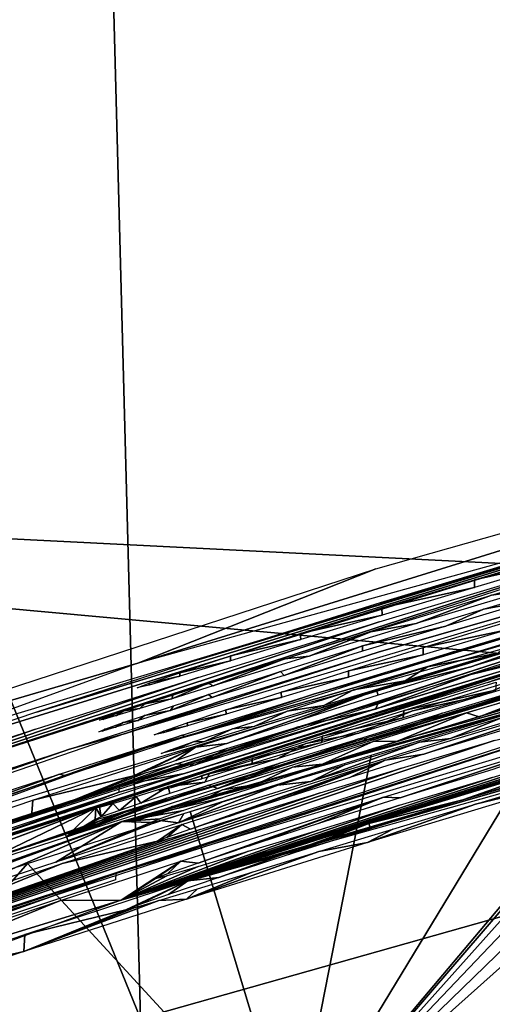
# Model space of a CAD drawing. Header units: millimetres. Extents: x -30.2 to 30.2, y -30.2 to 30.2.
# Tile 131 of 256: x -7.314 to -6.74, y 22.075 to 23.269. Entities that reach past the tile are written whole.
import ezdxf

# ---------------------------------------------------------------- set-up
doc = ezdxf.new("R2010")
doc.units = ezdxf.units.MM
doc.header["$LTSCALE"] = 52.148148
for name, color, linetype in [('1', 7, 'CONTINUOUS'), ('104', 7, 'CONTINUOUS'), ('106', 7, 'CONTINUOUS'), ('169', 7, 'CONTINUOUS'), ('170', 7, 'CONTINUOUS'), ('171', 7, 'CONTINUOUS'), ('172', 7, 'CONTINUOUS'), ('173', 7, 'CONTINUOUS'), ('221', 7, 'CONTINUOUS'), ('222', 7, 'CONTINUOUS'), ('223', 7, 'CONTINUOUS'), ('224', 7, 'CONTINUOUS'), ('225', 7, 'CONTINUOUS'), ('226', 7, 'CONTINUOUS'), ('227', 7, 'CONTINUOUS'), ('228', 7, 'CONTINUOUS'), ('82', 7, 'CONTINUOUS')]:
    doc.layers.add(name, color=color, linetype=linetype)

msp = doc.modelspace()

# ---------------------------------------------------------------- linework, layer by layer
at = {"layer": '1', "color": 251, "linetype": 'Continuous', "true_color": 0x4c4c4c}
for points in [[(-5.2606, 28.4804, 6.0125), (-7.3255, 28.0204, 6.0125), (-5.4144, 22.5527, 6.367), (-5.2606, 28.4804, 6.0125)], [(-7.3255, 28.0204, 6.0125), (-9.3513, 27.4109, 6.0125), (-7.1672, 22.0584, 6.367), (-7.3255, 28.0204, 6.0125)], [(-5.4144, 22.5527, 6.367), (-7.3255, 28.0204, 6.0125), (-7.1672, 22.0584, 6.367), (-5.4144, 22.5527, 6.367)], [(-7.1672, 22.0584, 6.367), (-9.3513, 27.4109, 6.0125), (-8.8758, 21.428, 6.367), (-7.1672, 22.0584, 6.367)], [(-5.4144, 22.5527, 6.367), (-7.1672, 22.0584, 6.367), (-4.0614, 16.9168, 6.644), (-5.4144, 22.5527, 6.367)]]:
    msp.add_3dface(points, dxfattribs=at)
at = {"layer": '104', "color": 251, "linetype": 'Continuous', "true_color": 0x4c4c4c}
for points in [[(-5.9823, 22.8576, -48.7), (-5.376, 22.9841, -51.3791), (-7.1706, 22.489, -51.3738), (-5.9823, 22.8576, -48.7)], [(-6.8818, 22.6034, -48.7), (-5.9823, 22.8576, -48.7), (-7.1706, 22.489, -51.3738), (-6.8818, 22.6034, -48.7)], [(-6.0833, 22.7998, -52.1878), (-7.4735, 22.3691, -53.6633), (-7.5173, 22.368, -52.1833), (-6.0833, 22.7998, -52.1878)], [(-7.2937, 22.4295, -53.5345), (-7.4735, 22.3691, -53.6633), (-6.0833, 22.7998, -52.1878), (-7.2937, 22.4295, -53.5345)], [(-7.096, 22.4937, -53.4431), (-7.2937, 22.4295, -53.5345), (-6.0833, 22.7998, -52.1878), (-7.096, 22.4937, -53.4431)], [(-6.8763, 22.5624, -53.3839), (-7.096, 22.4937, -53.4431), (-6.0833, 22.7998, -52.1878), (-6.8763, 22.5624, -53.3839)], [(-6.6344, 22.6349, -53.357), (-6.8763, 22.5624, -53.3839), (-6.0833, 22.7998, -52.1878), (-6.6344, 22.6349, -53.357)], [(-6.1331, 22.717, -59.8737), (-6.2929, 22.6704, -60.1799), (-6.879, 22.5024, -59.8714), (-6.1331, 22.717, -59.8737)], [(-6.2929, 22.6704, -60.1799), (-7.1854, 22.4036, -60.1771), (-6.879, 22.5024, -59.8714), (-6.2929, 22.6704, -60.1799)], [(-6.6052, 22.6184, -56.1151), (-7.8127, 22.2302, -56.1111), (-6.6358, 22.6115, -55.8908), (-6.6052, 22.6184, -56.1151)], [(-6.6358, 22.6115, -55.8908), (-7.8127, 22.2302, -56.1111), (-6.8777, 22.5393, -55.8623), (-6.6358, 22.6115, -55.8908)], [(-6.2911, 22.6111, -66.7835), (-7.1138, 22.3554, -67.9344), (-7.1928, 22.3407, -66.7806), (-6.2911, 22.6111, -66.7835)], [(-6.8681, 22.4327, -67.8717), (-7.1138, 22.3554, -67.9344), (-6.2911, 22.6111, -66.7835), (-6.8681, 22.4327, -67.8717)], [(-6.6078, 22.5109, -67.8513), (-6.8681, 22.4327, -67.8717), (-6.2911, 22.6111, -66.7835), (-6.6078, 22.5109, -67.8513)], [(-6.7412, 22.5715, -56.859), (-6.5871, 22.6169, -56.853), (-6.6957, 22.578, -57.6245), (-6.7412, 22.5715, -56.859)], [(-7.7698, 22.3137, -48.7), (-6.8818, 22.6034, -48.7), (-7.1706, 22.489, -51.3738), (-7.7698, 22.3137, -48.7)], [(-6.7511, 22.5547, -58.3732), (-6.5978, 22.6001, -58.3675), (-6.6916, 22.5654, -59.139), (-6.7511, 22.5547, -58.3732)], [(-7.1863, 22.3085, -70.5193), (-6.2937, 22.5765, -70.5221), (-7.1056, 22.3314, -70.8364), (-7.1863, 22.3085, -70.5193)], [(-7.1056, 22.3314, -70.8364), (-6.2937, 22.5765, -70.5221), (-6.8858, 22.4007, -70.7771), (-7.1056, 22.3314, -70.8364)], [(-6.8858, 22.4007, -70.7771), (-6.2937, 22.5765, -70.5221), (-6.6438, 22.4739, -70.7501), (-6.8858, 22.4007, -70.7771)], [(-6.8328, 22.537, -57.6167), (-6.7412, 22.5715, -56.859), (-6.6957, 22.578, -57.6245), (-6.8328, 22.537, -57.6167)], [(-6.8879, 22.5269, -56.8832), (-6.7412, 22.5715, -56.859), (-6.8328, 22.537, -57.6167), (-6.8879, 22.5269, -56.8832)], [(-6.7967, 22.5341, -59.1347), (-6.7511, 22.5547, -58.3732), (-6.6916, 22.5654, -59.139), (-6.7967, 22.5341, -59.1347)], [(-6.3239, 22.5336, -74.3331), (-6.2424, 22.5557, -74.4017), (-6.9822, 21.8957, -122.7), (-6.3239, 22.5336, -74.3331)], [(-6.9822, 21.8957, -122.7), (-6.2424, 22.5557, -74.4017), (-6.0751, 22.1646, -122.7), (-6.9822, 21.8957, -122.7)], [(-6.8979, 22.51, -58.3957), (-6.7511, 22.5547, -58.3732), (-6.7967, 22.5341, -59.1347), (-6.8979, 22.51, -58.3957)], [(-6.7865, 22.5034, -62.8399), (-6.61, 22.5558, -62.8488), (-6.8658, 22.4773, -63.0594), (-6.7865, 22.5034, -62.8399)], [(-6.61, 22.5558, -62.8488), (-6.6052, 22.5554, -63.039), (-6.8658, 22.4773, -63.0594), (-6.61, 22.5558, -62.8488)], [(-6.8777, 22.5393, -55.8623), (-7.8127, 22.2302, -56.1111), (-7.0974, 22.4717, -55.8017), (-6.8777, 22.5393, -55.8623)], [(-7.8278, 22.1362, -65.7047), (-6.6179, 22.5274, -65.7088), (-7.8181, 22.1365, -66.0406), (-7.8278, 22.1362, -65.7047)], [(-7.8181, 22.1365, -66.0406), (-6.6179, 22.5274, -65.7088), (-6.6082, 22.5272, -66.0447), (-7.8181, 22.1365, -66.0406)], [(-6.9923, 22.4944, -56.9187), (-6.8879, 22.5269, -56.8832), (-6.9624, 22.4975, -57.5908), (-6.9923, 22.4944, -56.9187)], [(-6.3909, 22.5154, -74.2517), (-6.3239, 22.5336, -74.3331), (-6.9822, 21.8957, -122.7), (-6.3909, 22.5154, -74.2517)], [(-6.9624, 22.4975, -57.5908), (-6.8879, 22.5269, -56.8832), (-6.8328, 22.537, -57.6167), (-6.9624, 22.4975, -57.5908)], [(-6.8978, 22.5035, -59.1199), (-6.8979, 22.51, -58.3957), (-6.7967, 22.5341, -59.1347), (-6.8978, 22.5035, -59.1199)], [(-6.438, 22.5028, -74.1645), (-6.3909, 22.5154, -74.2517), (-6.9822, 21.8957, -122.7), (-6.438, 22.5028, -74.1645)], [(-6.9972, 22.4791, -58.4281), (-6.8979, 22.51, -58.3957), (-6.993, 22.4743, -59.0926), (-6.9972, 22.4791, -58.4281)], [(-6.993, 22.4743, -59.0926), (-6.8979, 22.51, -58.3957), (-6.8978, 22.5035, -59.1199), (-6.993, 22.4743, -59.0926)], [(-6.467, 22.4953, -74.0691), (-6.438, 22.5028, -74.1645), (-6.9822, 21.8957, -122.7), (-6.467, 22.4953, -74.0691)], [(-6.9563, 22.4517, -62.8123), (-6.7865, 22.5034, -62.8399), (-6.8658, 22.4773, -63.0594), (-6.9563, 22.4517, -62.8123)], [(-6.879, 22.5024, -59.8714), (-7.1854, 22.4036, -60.1771), (-7.0692, 22.4434, -59.863), (-6.879, 22.5024, -59.8714)], [(-7.0853, 22.4648, -56.9712), (-6.9923, 22.4944, -56.9187), (-7.0791, 22.4615, -57.5401), (-7.0853, 22.4648, -56.9712)], [(-7.0791, 22.4615, -57.5401), (-6.9923, 22.4944, -56.9187), (-6.9624, 22.4975, -57.5908), (-7.0791, 22.4615, -57.5401)], [(-6.4783, 22.493, -73.965), (-6.467, 22.4953, -74.0691), (-6.9822, 21.8957, -122.7), (-6.4783, 22.493, -73.965)], [(-6.6451, 22.4505, -73.284), (-6.4783, 22.493, -73.965), (-6.9822, 21.8957, -122.7), (-6.6451, 22.4505, -73.284)], [(-8.9206, 21.854, -51.3674), (-7.7698, 22.3137, -48.7), (-7.1706, 22.489, -51.3738), (-8.9206, 21.854, -51.3674)], [(-7.0847, 22.4512, -58.4779), (-6.9972, 22.4791, -58.4281), (-7.0803, 22.4473, -59.0504), (-7.0847, 22.4512, -58.4779)], [(-7.0803, 22.4473, -59.0504), (-6.9972, 22.4791, -58.4281), (-6.993, 22.4743, -59.0926), (-7.0803, 22.4473, -59.0504)], [(-7.0974, 22.4717, -55.8017), (-7.8127, 22.2302, -56.1111), (-7.295, 22.4092, -55.7089), (-7.0974, 22.4717, -55.8017)], [(-7.1128, 22.3998, -63.1226), (-6.9563, 22.4517, -62.8123), (-6.8658, 22.4773, -63.0594), (-7.1128, 22.3998, -63.1226)], [(-7.1277, 22.451, -57.0081), (-7.0853, 22.4648, -56.9712), (-7.1293, 22.446, -57.5017), (-7.1277, 22.451, -57.0081)], [(-7.1293, 22.446, -57.5017), (-7.0853, 22.4648, -56.9712), (-7.0791, 22.4615, -57.5401), (-7.1293, 22.446, -57.5017)], [(-7.0692, 22.4434, -59.863), (-7.1854, 22.4036, -60.1771), (-7.2534, 22.3848, -59.8381), (-7.0692, 22.4434, -59.863)], [(-7.1683, 22.434, -57.4537), (-7.1623, 22.4396, -57.051), (-7.1293, 22.446, -57.5017), (-7.1683, 22.434, -57.4537)], [(-7.1623, 22.4396, -57.051), (-7.1277, 22.451, -57.0081), (-7.1293, 22.446, -57.5017), (-7.1623, 22.4396, -57.051)], [(-7.1273, 22.4373, -58.5161), (-7.0847, 22.4512, -58.4779), (-7.131, 22.4317, -59.0109), (-7.1273, 22.4373, -58.5161)], [(-7.131, 22.4317, -59.0109), (-7.0847, 22.4512, -58.4779), (-7.0803, 22.4473, -59.0504), (-7.131, 22.4317, -59.0109)], [(-7.1168, 22.4018, -62.7646), (-6.9563, 22.4517, -62.8123), (-7.1128, 22.3998, -63.1226), (-7.1168, 22.4018, -62.7646)], [(-6.8872, 22.3777, -73.2554), (-6.6451, 22.4505, -73.284), (-6.9822, 21.8957, -122.7), (-6.8872, 22.3777, -73.2554)], [(-7.2099, 22.4232, -57.1781), (-7.1875, 22.4311, -57.0987), (-7.1964, 22.4256, -57.3962), (-7.2099, 22.4232, -57.1781)], [(-7.1964, 22.4256, -57.3962), (-7.1875, 22.4311, -57.0987), (-7.1683, 22.434, -57.4537), (-7.1964, 22.4256, -57.3962)], [(-7.1875, 22.4311, -57.0987), (-7.1623, 22.4396, -57.051), (-7.1683, 22.434, -57.4537), (-7.1875, 22.4311, -57.0987)], [(-7.1701, 22.4196, -58.9619), (-7.1626, 22.4257, -58.5598), (-7.131, 22.4317, -59.0109), (-7.1701, 22.4196, -58.9619)], [(-7.1626, 22.4257, -58.5598), (-7.1273, 22.4373, -58.5161), (-7.131, 22.4317, -59.0109), (-7.1626, 22.4257, -58.5598)], [(-7.2172, 22.4201, -57.2636), (-7.2099, 22.4232, -57.1781), (-7.2126, 22.4209, -57.3328), (-7.2172, 22.4201, -57.2636)], [(-7.2126, 22.4209, -57.3328), (-7.2099, 22.4232, -57.1781), (-7.1964, 22.4256, -57.3962), (-7.2126, 22.4209, -57.3328)], [(-7.1978, 22.4113, -58.903), (-7.1884, 22.417, -58.6083), (-7.1701, 22.4196, -58.9619), (-7.1978, 22.4113, -58.903)], [(-7.1884, 22.417, -58.6083), (-7.1626, 22.4257, -58.5598), (-7.1701, 22.4196, -58.9619), (-7.1884, 22.417, -58.6083)], [(-7.295, 22.4092, -55.7089), (-7.8127, 22.2302, -56.1111), (-7.4747, 22.3511, -55.5789), (-7.295, 22.4092, -55.7089)], [(-7.218, 22.406, -58.7684), (-7.2107, 22.4091, -58.6854), (-7.2137, 22.4068, -58.8386), (-7.218, 22.406, -58.7684)], [(-7.2137, 22.4068, -58.8386), (-7.2107, 22.4091, -58.6854), (-7.1978, 22.4113, -58.903), (-7.2137, 22.4068, -58.8386)], [(-7.2107, 22.4091, -58.6854), (-7.1884, 22.417, -58.6083), (-7.1978, 22.4113, -58.903), (-7.2107, 22.4091, -58.6854)], [(-7.1854, 22.4036, -60.1771), (-8.0667, 22.1016, -60.1741), (-7.2534, 22.3848, -59.8381), (-7.1854, 22.4036, -60.1771)], [(-7.2659, 22.3545, -62.7), (-7.1168, 22.4018, -62.7646), (-7.2579, 22.3526, -63.1844), (-7.2659, 22.3545, -62.7)], [(-7.2579, 22.3526, -63.1844), (-7.1168, 22.4018, -62.7646), (-7.1128, 22.3998, -63.1226), (-7.2579, 22.3526, -63.1844)], [(-7.2534, 22.3848, -59.8381), (-8.0667, 22.1016, -60.1741), (-7.3681, 22.3475, -59.8089), (-7.2534, 22.3848, -59.8381)], [(-7.1069, 22.3094, -73.1947), (-6.8872, 22.3777, -73.2554), (-6.9822, 21.8957, -122.7), (-7.1069, 22.3094, -73.1947)], [(-7.4028, 22.3102, -62.6201), (-7.2659, 22.3545, -62.7), (-7.3918, 22.308, -63.2637), (-7.4028, 22.3102, -62.6201)], [(-7.3918, 22.308, -63.2637), (-7.2659, 22.3545, -62.7), (-7.2579, 22.3526, -63.1844), (-7.3918, 22.308, -63.2637)], [(-7.1138, 22.3554, -67.9344), (-7.2599, 22.3078, -67.9965), (-7.1932, 22.3328, -67.6204), (-7.1138, 22.3554, -67.9344)], [(-7.1928, 22.3407, -66.7806), (-7.1138, 22.3554, -67.9344), (-7.1932, 22.3328, -67.6204), (-7.1928, 22.3407, -66.7806)], [(-7.1932, 22.3328, -67.6204), (-7.3943, 22.2629, -68.0759), (-7.5068, 22.2294, -67.6193), (-7.1932, 22.3328, -67.6204)], [(-7.2599, 22.3078, -67.9965), (-7.3943, 22.2629, -68.0759), (-7.1932, 22.3328, -67.6204), (-7.2599, 22.3078, -67.9965)], [(-7.3033, 22.2667, -70.9278), (-7.1863, 22.3085, -70.5193), (-7.1056, 22.3314, -70.8364), (-7.3033, 22.2667, -70.9278)], [(-8.0676, 22.0052, -70.5162), (-7.1863, 22.3085, -70.5193), (-7.766, 22.1053, -71.3954), (-8.0676, 22.0052, -70.5162)], [(-7.766, 22.1053, -71.3954), (-7.1863, 22.3085, -70.5193), (-7.6413, 22.1503, -71.2177), (-7.766, 22.1053, -71.3954)], [(-7.6413, 22.1503, -71.2177), (-7.1863, 22.3085, -70.5193), (-7.4832, 22.2057, -71.0567), (-7.6413, 22.1503, -71.2177)], [(-7.4832, 22.2057, -71.0567), (-7.1863, 22.3085, -70.5193), (-7.3033, 22.2667, -70.9278), (-7.4832, 22.2057, -71.0567)], [(-7.3046, 22.2463, -73.1019), (-7.1069, 22.3094, -73.1947), (-6.9822, 21.8957, -122.7), (-7.3046, 22.2463, -73.1019)], [(-7.4843, 22.1877, -72.9718), (-7.3046, 22.2463, -73.1019), (-7.8776, 21.5898, -122.7), (-7.4843, 22.1877, -72.9718)], [(-7.8776, 21.5898, -122.7), (-7.3046, 22.2463, -73.1019), (-6.9822, 21.8957, -122.7), (-7.8776, 21.5898, -122.7)]]:
    msp.add_3dface(points, dxfattribs=at)
at = {"layer": '106', "color": 251, "linetype": 'Continuous', "true_color": 0x4c4c4c}
msp.add_3dface([(-6.9822, 21.8957, -122.7), (-6.0751, 22.1646, -122.7), (-4.1336, 13.6822, -131.4064), (-6.9822, 21.8957, -122.7)], dxfattribs=at)
at = {"layer": '169', "color": 251, "linetype": 'Continuous', "true_color": 0x4c4c4c}
for points in [[(-6.762, 22.5903, -54.1066), (-6.6348, 22.6281, -54.0899), (-6.6354, 22.6183, -55.1578), (-6.762, 22.5903, -54.1066)], [(-6.7619, 22.5809, -55.1403), (-6.762, 22.5903, -54.1066), (-6.6354, 22.6183, -55.1578), (-6.7619, 22.5809, -55.1403)], [(-6.8744, 22.556, -54.1458), (-6.762, 22.5903, -54.1066), (-6.7619, 22.5809, -55.1403), (-6.8744, 22.556, -54.1458)], [(-6.8739, 22.5474, -55.1002), (-6.8744, 22.556, -54.1458), (-6.7619, 22.5809, -55.1403), (-6.8739, 22.5474, -55.1002)], [(-6.9734, 22.525, -54.209), (-6.8744, 22.556, -54.1458), (-6.8739, 22.5474, -55.1002), (-6.9734, 22.525, -54.209)], [(-6.9729, 22.5176, -55.0358), (-6.9734, 22.525, -54.209), (-6.8739, 22.5474, -55.1002), (-6.9729, 22.5176, -55.0358)], [(-7.0583, 22.4978, -54.2954), (-6.9734, 22.525, -54.209), (-6.9729, 22.5176, -55.0358), (-7.0583, 22.4978, -54.2954)], [(-7.0581, 22.4919, -54.9481), (-7.0583, 22.4978, -54.2954), (-6.9729, 22.5176, -55.0358), (-7.0581, 22.4919, -54.9481)], [(-7.1197, 22.4733, -54.8498), (-7.1196, 22.4775, -54.3933), (-7.0581, 22.4919, -54.9481), (-7.1197, 22.4733, -54.8498)], [(-7.1196, 22.4775, -54.3933), (-7.0583, 22.4978, -54.2954), (-7.0581, 22.4919, -54.9481), (-7.1196, 22.4775, -54.3933)], [(-7.157, 22.4625, -54.7417), (-7.1569, 22.4647, -54.5016), (-7.1197, 22.4733, -54.8498), (-7.157, 22.4625, -54.7417)], [(-7.1569, 22.4647, -54.5016), (-7.1196, 22.4775, -54.3933), (-7.1197, 22.4733, -54.8498), (-7.1569, 22.4647, -54.5016)], [(-7.1714, 22.459, -54.6222), (-7.1569, 22.4647, -54.5016), (-7.157, 22.4625, -54.7417), (-7.1714, 22.459, -54.6222)]]:
    msp.add_3dface(points, dxfattribs=at)
at = {"layer": '170', "color": 251, "linetype": 'Continuous', "true_color": 0x4c4c4c}
for points in [[(-6.8188, 22.4845, -63.8354), (-6.7179, 22.5152, -63.8049), (-6.7336, 22.5011, -64.8369), (-6.8188, 22.4845, -63.8354)], [(-6.846, 22.4675, -64.797), (-6.8188, 22.4845, -63.8354), (-6.7336, 22.5011, -64.8369), (-6.846, 22.4675, -64.797)], [(-6.9086, 22.4566, -63.8835), (-6.8188, 22.4845, -63.8354), (-6.846, 22.4675, -64.797), (-6.9086, 22.4566, -63.8835)], [(-6.9447, 22.4377, -64.7333), (-6.9086, 22.4566, -63.8835), (-6.846, 22.4675, -64.797), (-6.9447, 22.4377, -64.7333)], [(-6.9894, 22.431, -63.9515), (-6.9086, 22.4566, -63.8835), (-6.9447, 22.4377, -64.7333), (-6.9894, 22.431, -63.9515)], [(-7.0293, 22.4122, -64.6466), (-6.9894, 22.431, -63.9515), (-6.9447, 22.4377, -64.7333), (-7.0293, 22.4122, -64.6466)], [(-7.0557, 22.4095, -64.0324), (-6.9894, 22.431, -63.9515), (-7.0293, 22.4122, -64.6466), (-7.0557, 22.4095, -64.0324)], [(-7.1023, 22.394, -64.1193), (-7.0557, 22.4095, -64.0324), (-7.0904, 22.3938, -64.5485), (-7.1023, 22.394, -64.1193)], [(-7.0904, 22.3938, -64.5485), (-7.0557, 22.4095, -64.0324), (-7.0293, 22.4122, -64.6466), (-7.0904, 22.3938, -64.5485)], [(-7.1422, 22.3795, -64.3188), (-7.131, 22.384, -64.2146), (-7.1276, 22.383, -64.4397), (-7.1422, 22.3795, -64.3188)], [(-7.131, 22.384, -64.2146), (-7.1023, 22.394, -64.1193), (-7.1276, 22.383, -64.4397), (-7.131, 22.384, -64.2146)], [(-7.1276, 22.383, -64.4397), (-7.1023, 22.394, -64.1193), (-7.0904, 22.3938, -64.5485), (-7.1276, 22.383, -64.4397)]]:
    msp.add_3dface(points, dxfattribs=at)
at = {"layer": '171', "color": 251, "linetype": 'Continuous', "true_color": 0x4c4c4c}
for points in [[(-6.8243, 22.5081, -61.0731), (-6.7224, 22.539, -61.0422), (-6.7226, 22.5295, -62.0773), (-6.8243, 22.5081, -61.0731)], [(-6.8242, 22.4992, -62.0459), (-6.8243, 22.5081, -61.0731), (-6.7226, 22.5295, -62.0773), (-6.8242, 22.4992, -62.0459)], [(-6.915, 22.4799, -61.1214), (-6.8243, 22.5081, -61.0731), (-6.8242, 22.4992, -62.0459), (-6.915, 22.4799, -61.1214)], [(-6.9147, 22.472, -61.9969), (-6.915, 22.4799, -61.1214), (-6.8242, 22.4992, -62.0459), (-6.9147, 22.472, -61.9969)], [(-6.9966, 22.454, -61.1898), (-6.915, 22.4799, -61.1214), (-6.9147, 22.472, -61.9969), (-6.9966, 22.454, -61.1898)], [(-6.9963, 22.4474, -61.9278), (-6.9966, 22.454, -61.1898), (-6.9147, 22.472, -61.9969), (-6.9963, 22.4474, -61.9278)], [(-7.0636, 22.4323, -61.271), (-6.9966, 22.454, -61.1898), (-6.9963, 22.4474, -61.9278), (-7.0636, 22.4323, -61.271)], [(-7.0634, 22.4271, -61.8458), (-7.0636, 22.4323, -61.271), (-6.9963, 22.4474, -61.9278), (-7.0634, 22.4271, -61.8458)], [(-7.1106, 22.4166, -61.3578), (-7.0636, 22.4323, -61.271), (-7.0634, 22.4271, -61.8458), (-7.1106, 22.4166, -61.3578)], [(-7.1104, 22.413, -61.7577), (-7.1106, 22.4166, -61.3578), (-7.0634, 22.4271, -61.8458), (-7.1104, 22.413, -61.7577)], [(-7.1395, 22.4066, -61.4526), (-7.1106, 22.4166, -61.3578), (-7.1104, 22.413, -61.7577), (-7.1395, 22.4066, -61.4526)], [(-7.1393, 22.4047, -61.6612), (-7.1395, 22.4066, -61.4526), (-7.1104, 22.413, -61.7577), (-7.1393, 22.4047, -61.6612)], [(-7.1506, 22.4021, -61.5558), (-7.1395, 22.4066, -61.4526), (-7.1393, 22.4047, -61.6612), (-7.1506, 22.4021, -61.5558)]]:
    msp.add_3dface(points, dxfattribs=at)
at = {"layer": '172', "color": 251, "linetype": 'Continuous', "true_color": 0x4c4c4c}
for points in [[(-6.8486, 22.4227, -69.619), (-6.8478, 22.4316, -68.6644), (-6.7362, 22.4564, -69.6589), (-6.8486, 22.4227, -69.619)], [(-6.8478, 22.4316, -68.6644), (-6.7354, 22.466, -68.6253), (-6.7362, 22.4564, -69.6589), (-6.8478, 22.4316, -68.6644)], [(-6.9468, 22.4006, -68.7276), (-6.8478, 22.4316, -68.6644), (-6.8486, 22.4227, -69.619), (-6.9468, 22.4006, -68.7276)], [(-6.9474, 22.3929, -69.5553), (-6.9468, 22.4006, -68.7276), (-6.8486, 22.4227, -69.619), (-6.9474, 22.3929, -69.5553)], [(-7.0317, 22.3733, -68.8141), (-6.9468, 22.4006, -68.7276), (-6.9474, 22.3929, -69.5553), (-7.0317, 22.3733, -68.8141)], [(-7.0319, 22.3673, -69.4686), (-7.0317, 22.3733, -68.8141), (-6.9474, 22.3929, -69.5553), (-7.0319, 22.3673, -69.4686)], [(-7.093, 22.353, -68.9119), (-7.0317, 22.3733, -68.8141), (-7.0319, 22.3673, -69.4686), (-7.093, 22.353, -68.9119)], [(-7.093, 22.3488, -69.3705), (-7.093, 22.353, -68.9119), (-7.0319, 22.3673, -69.4686), (-7.093, 22.3488, -69.3705)], [(-7.1303, 22.3402, -69.0203), (-7.093, 22.353, -68.9119), (-7.093, 22.3488, -69.3705), (-7.1303, 22.3402, -69.0203)], [(-7.1303, 22.338, -69.2618), (-7.1303, 22.3402, -69.0203), (-7.093, 22.3488, -69.3705), (-7.1303, 22.338, -69.2618)], [(-7.1448, 22.3345, -69.1408), (-7.1303, 22.3402, -69.0203), (-7.1303, 22.338, -69.2618), (-7.1448, 22.3345, -69.1408)]]:
    msp.add_3dface(points, dxfattribs=at)
at = {"layer": '173', "color": 251, "linetype": 'Continuous', "true_color": 0x4c4c4c}
for points in [[(-6.7714, 22.429, -71.4998), (-6.6442, 22.4672, -71.4831), (-6.7563, 22.4241, -72.5368), (-6.7714, 22.429, -71.4998)], [(-6.7563, 22.4241, -72.5368), (-6.6442, 22.4672, -71.4831), (-6.6447, 22.4573, -72.551), (-6.7563, 22.4241, -72.5368)], [(-6.8839, 22.3944, -71.5389), (-6.7714, 22.429, -71.4998), (-6.8567, 22.3939, -72.5054), (-6.8839, 22.3944, -71.5389)], [(-6.8567, 22.3939, -72.5054), (-6.7714, 22.429, -71.4998), (-6.7563, 22.4241, -72.5368), (-6.8567, 22.3939, -72.5054)], [(-6.9828, 22.3631, -71.6022), (-6.8839, 22.3944, -71.5389), (-6.9464, 22.3667, -72.4564), (-6.9828, 22.3631, -71.6022)], [(-6.9464, 22.3667, -72.4564), (-6.8839, 22.3944, -71.5389), (-6.8567, 22.3939, -72.5054), (-6.9464, 22.3667, -72.4564)], [(-7.0677, 22.3357, -71.6887), (-6.9828, 22.3631, -71.6022), (-7.0273, 22.342, -72.3872), (-7.0677, 22.3357, -71.6887)], [(-7.0273, 22.342, -72.3872), (-6.9828, 22.3631, -71.6022), (-6.9464, 22.3667, -72.4564), (-7.0273, 22.342, -72.3872)], [(-7.1291, 22.3152, -71.7865), (-7.0677, 22.3357, -71.6887), (-7.0939, 22.3217, -72.305), (-7.1291, 22.3152, -71.7865)], [(-7.0939, 22.3217, -72.305), (-7.0677, 22.3357, -71.6887), (-7.0273, 22.342, -72.3872), (-7.0939, 22.3217, -72.305)], [(-7.1663, 22.3023, -71.8948), (-7.1291, 22.3152, -71.7865), (-7.1406, 22.3076, -72.2169), (-7.1663, 22.3023, -71.8948)], [(-7.1406, 22.3076, -72.2169), (-7.1291, 22.3152, -71.7865), (-7.0939, 22.3217, -72.305), (-7.1406, 22.3076, -72.2169)], [(-7.1808, 22.2965, -72.0153), (-7.1663, 22.3023, -71.8948), (-7.1695, 22.2992, -72.1205), (-7.1808, 22.2965, -72.0153)], [(-7.1695, 22.2992, -72.1205), (-7.1663, 22.3023, -71.8948), (-7.1406, 22.3076, -72.2169), (-7.1695, 22.2992, -72.1205)]]:
    msp.add_3dface(points, dxfattribs=at)
at = {"layer": '221', "color": 251, "linetype": 'Continuous', "true_color": 0x4c4c4c}
for points in [[(-6.6388, 22.5294, -53.356), (-6.7665, 22.4846, -54.1057), (-6.8808, 22.4565, -53.383), (-6.6388, 22.5294, -53.356)], [(-6.6392, 22.5226, -54.089), (-6.7665, 22.4846, -54.1057), (-6.6388, 22.5294, -53.356), (-6.6392, 22.5226, -54.089)], [(-6.8822, 22.4334, -55.8614), (-6.7663, 22.4752, -55.1393), (-6.6402, 22.5059, -55.8899), (-6.8822, 22.4334, -55.8614)], [(-6.7663, 22.4752, -55.1393), (-6.6398, 22.5127, -55.1569), (-6.6402, 22.5059, -55.8899), (-6.7663, 22.4752, -55.1393)], [(-6.7665, 22.4846, -54.1057), (-6.8789, 22.4501, -54.1449), (-6.8808, 22.4565, -53.383), (-6.7665, 22.4846, -54.1057)], [(-6.8784, 22.4415, -55.0992), (-6.7663, 22.4752, -55.1393), (-6.8822, 22.4334, -55.8614), (-6.8784, 22.4415, -55.0992)], [(-6.8808, 22.4565, -53.383), (-7.0627, 22.3915, -54.2946), (-7.1005, 22.3874, -53.4422), (-6.8808, 22.4565, -53.383)], [(-6.9778, 22.4189, -54.2081), (-7.0627, 22.3915, -54.2946), (-6.8808, 22.4565, -53.383), (-6.9778, 22.4189, -54.2081)], [(-6.8789, 22.4501, -54.1449), (-6.9778, 22.4189, -54.2081), (-6.8808, 22.4565, -53.383), (-6.8789, 22.4501, -54.1449)], [(-7.1019, 22.3654, -55.8007), (-6.9773, 22.4115, -55.0349), (-6.8822, 22.4334, -55.8614), (-7.1019, 22.3654, -55.8007)], [(-6.9773, 22.4115, -55.0349), (-6.8784, 22.4415, -55.0992), (-6.8822, 22.4334, -55.8614), (-6.9773, 22.4115, -55.0349)], [(-7.0625, 22.3856, -54.9472), (-6.9773, 22.4115, -55.0349), (-7.1019, 22.3654, -55.8007), (-7.0625, 22.3856, -54.9472)], [(-7.1005, 22.3874, -53.4422), (-7.1759, 22.3525, -54.6213), (-7.2982, 22.3229, -53.5337), (-7.1005, 22.3874, -53.4422)], [(-7.1614, 22.3583, -54.5007), (-7.1759, 22.3525, -54.6213), (-7.1005, 22.3874, -53.4422), (-7.1614, 22.3583, -54.5007)], [(-7.1241, 22.3712, -54.3924), (-7.1614, 22.3583, -54.5007), (-7.1005, 22.3874, -53.4422), (-7.1241, 22.3712, -54.3924)], [(-7.0627, 22.3915, -54.2946), (-7.1241, 22.3712, -54.3924), (-7.1005, 22.3874, -53.4422), (-7.0627, 22.3915, -54.2946)], [(-7.1241, 22.367, -54.8488), (-7.0625, 22.3856, -54.9472), (-7.1019, 22.3654, -55.8007), (-7.1241, 22.367, -54.8488)], [(-7.1614, 22.3561, -54.7408), (-7.1241, 22.367, -54.8488), (-7.2995, 22.3025, -55.7079), (-7.1614, 22.3561, -54.7408)], [(-7.2995, 22.3025, -55.7079), (-7.1241, 22.367, -54.8488), (-7.1019, 22.3654, -55.8007), (-7.2995, 22.3025, -55.7079)], [(-7.1759, 22.3525, -54.6213), (-7.1614, 22.3561, -54.7408), (-7.2995, 22.3025, -55.7079), (-7.1759, 22.3525, -54.6213)], [(-7.1759, 22.3525, -54.6213), (-7.2995, 22.3025, -55.7079), (-7.2982, 22.3229, -53.5337), (-7.1759, 22.3525, -54.6213)], [(-7.2982, 22.3229, -53.5337), (-7.2995, 22.3025, -55.7079), (-7.4781, 22.2621, -53.6625), (-7.2982, 22.3229, -53.5337)], [(-7.2995, 22.3025, -55.7079), (-7.4792, 22.2441, -55.5778), (-7.4781, 22.2621, -53.6625), (-7.2995, 22.3025, -55.7079)]]:
    msp.add_3dface(points, dxfattribs=at)
at = {"layer": '222', "color": 251, "linetype": 'Continuous', "true_color": 0x4c4c4c}
for points in [[(-6.6096, 22.4499, -63.0381), (-6.8232, 22.3787, -63.8345), (-6.8702, 22.3714, -63.0585), (-6.6096, 22.4499, -63.0381)], [(-6.7223, 22.4095, -63.804), (-6.8232, 22.3787, -63.8345), (-6.6096, 22.4499, -63.0381), (-6.7223, 22.4095, -63.804)], [(-7.8322, 22.0285, -65.7038), (-6.738, 22.3953, -64.8359), (-6.6223, 22.4219, -65.7079), (-7.8322, 22.0285, -65.7038)], [(-6.8504, 22.3616, -64.796), (-6.738, 22.3953, -64.8359), (-7.8322, 22.0285, -65.7038), (-6.8504, 22.3616, -64.796)], [(-6.8702, 22.3714, -63.0585), (-7.1067, 22.2877, -64.1184), (-7.1172, 22.2934, -63.1217), (-6.8702, 22.3714, -63.0585)], [(-7.0602, 22.3032, -64.0315), (-7.1067, 22.2877, -64.1184), (-6.8702, 22.3714, -63.0585), (-7.0602, 22.3032, -64.0315)], [(-6.9939, 22.3249, -63.9506), (-7.0602, 22.3032, -64.0315), (-6.8702, 22.3714, -63.0585), (-6.9939, 22.3249, -63.9506)], [(-6.9131, 22.3506, -63.8826), (-6.9939, 22.3249, -63.9506), (-6.8702, 22.3714, -63.0585), (-6.9131, 22.3506, -63.8826)], [(-6.8232, 22.3787, -63.8345), (-6.9131, 22.3506, -63.8826), (-6.8702, 22.3714, -63.0585), (-6.8232, 22.3787, -63.8345)], [(-6.9492, 22.3317, -64.7323), (-6.8504, 22.3616, -64.796), (-7.8322, 22.0285, -65.7038), (-6.9492, 22.3317, -64.7323)], [(-7.0337, 22.306, -64.6456), (-6.9492, 22.3317, -64.7323), (-7.8322, 22.0285, -65.7038), (-7.0337, 22.306, -64.6456)], [(-7.0949, 22.2875, -64.5475), (-7.0337, 22.306, -64.6456), (-7.8322, 22.0285, -65.7038), (-7.0949, 22.2875, -64.5475)], [(-7.1172, 22.2934, -63.1217), (-7.1466, 22.2731, -64.3179), (-7.2623, 22.246, -63.1835), (-7.1172, 22.2934, -63.1217)], [(-7.1354, 22.2776, -64.2137), (-7.1466, 22.2731, -64.3179), (-7.1172, 22.2934, -63.1217), (-7.1354, 22.2776, -64.2137)], [(-7.1067, 22.2877, -64.1184), (-7.1354, 22.2776, -64.2137), (-7.1172, 22.2934, -63.1217), (-7.1067, 22.2877, -64.1184)], [(-7.1321, 22.2766, -64.4388), (-7.0949, 22.2875, -64.5475), (-7.8322, 22.0285, -65.7038), (-7.1321, 22.2766, -64.4388)], [(-7.1466, 22.2731, -64.3179), (-7.1321, 22.2766, -64.4388), (-7.8322, 22.0285, -65.7038), (-7.1466, 22.2731, -64.3179)], [(-7.4819, 22.1569, -64.9429), (-7.1466, 22.2731, -64.3179), (-7.8322, 22.0285, -65.7038), (-7.4819, 22.1569, -64.9429)], [(-7.2623, 22.246, -63.1835), (-7.1466, 22.2731, -64.3179), (-7.4819, 22.1569, -64.9429), (-7.2623, 22.246, -63.1835)], [(-7.3962, 22.2011, -63.2627), (-7.2623, 22.246, -63.1835), (-7.4819, 22.1569, -64.9429), (-7.3962, 22.2011, -63.2627)]]:
    msp.add_3dface(points, dxfattribs=at)
at = {"layer": '223', "color": 251, "linetype": 'Continuous', "true_color": 0x4c4c4c}
for points in [[(-5.3948, 22.798, -60.1815), (-6.9195, 22.3739, -61.1205), (-7.1901, 22.297, -60.1762), (-5.3948, 22.798, -60.1815)], [(-6.8287, 22.4022, -61.0722), (-6.9195, 22.3739, -61.1205), (-5.3948, 22.798, -60.1815), (-6.8287, 22.4022, -61.0722)], [(-6.7268, 22.4333, -61.0413), (-6.8287, 22.4022, -61.0722), (-5.3948, 22.798, -60.1815), (-6.7268, 22.4333, -61.0413)], [(-6.7909, 22.3976, -62.8389), (-6.727, 22.4238, -62.0763), (-6.6144, 22.4502, -62.8479), (-6.7909, 22.3976, -62.8389)], [(-6.8286, 22.3933, -62.0449), (-6.727, 22.4238, -62.0763), (-6.7909, 22.3976, -62.8389), (-6.8286, 22.3933, -62.0449)], [(-6.9607, 22.3456, -62.8114), (-6.8286, 22.3933, -62.0449), (-6.7909, 22.3976, -62.8389), (-6.9607, 22.3456, -62.8114)], [(-6.9192, 22.366, -61.9959), (-6.8286, 22.3933, -62.0449), (-6.9607, 22.3456, -62.8114), (-6.9192, 22.366, -61.9959)], [(-6.9195, 22.3739, -61.1205), (-7.0011, 22.3478, -61.1889), (-7.1901, 22.297, -60.1762), (-6.9195, 22.3739, -61.1205)], [(-7.0008, 22.3412, -61.9268), (-6.9192, 22.366, -61.9959), (-6.9607, 22.3456, -62.8114), (-7.0008, 22.3412, -61.9268)], [(-7.0011, 22.3478, -61.1889), (-7.0681, 22.326, -61.2702), (-7.1901, 22.297, -60.1762), (-7.0011, 22.3478, -61.1889)], [(-7.1212, 22.2954, -62.7637), (-7.0008, 22.3412, -61.9268), (-6.9607, 22.3456, -62.8114), (-7.1212, 22.2954, -62.7637)], [(-7.0678, 22.3208, -61.8448), (-7.0008, 22.3412, -61.9268), (-7.1212, 22.2954, -62.7637), (-7.0678, 22.3208, -61.8448)], [(-7.0681, 22.326, -61.2702), (-7.115, 22.3103, -61.3569), (-7.1901, 22.297, -60.1762), (-7.0681, 22.326, -61.2702)], [(-7.1148, 22.3067, -61.7567), (-7.0678, 22.3208, -61.8448), (-7.1212, 22.2954, -62.7637), (-7.1148, 22.3067, -61.7567)], [(-7.115, 22.3103, -61.3569), (-7.1439, 22.3002, -61.4516), (-7.1901, 22.297, -60.1762), (-7.115, 22.3103, -61.3569)], [(-7.1439, 22.3002, -61.4516), (-7.155, 22.2957, -61.5549), (-7.1901, 22.297, -60.1762), (-7.1439, 22.3002, -61.4516)], [(-7.1438, 22.2983, -61.6603), (-7.1148, 22.3067, -61.7567), (-7.1212, 22.2954, -62.7637), (-7.1438, 22.2983, -61.6603)], [(-8.9399, 21.6549, -60.1697), (-7.1901, 22.297, -60.1762), (-8.217, 21.9323, -60.9395), (-8.9399, 21.6549, -60.1697)], [(-8.217, 21.9323, -60.9395), (-7.1901, 22.297, -60.1762), (-7.4846, 22.1929, -60.9422), (-8.217, 21.9323, -60.9395)], [(-7.4846, 22.1929, -60.9422), (-7.1901, 22.297, -60.1762), (-7.4073, 22.2034, -62.6192), (-7.4846, 22.1929, -60.9422)], [(-7.4073, 22.2034, -62.6192), (-7.1901, 22.297, -60.1762), (-7.2703, 22.2479, -62.6991), (-7.4073, 22.2034, -62.6192)], [(-7.155, 22.2957, -61.5549), (-7.1438, 22.2983, -61.6603), (-7.2703, 22.2479, -62.6991), (-7.155, 22.2957, -61.5549)], [(-7.2703, 22.2479, -62.6991), (-7.1438, 22.2983, -61.6603), (-7.1212, 22.2954, -62.7637), (-7.2703, 22.2479, -62.6991)], [(-7.1901, 22.297, -60.1762), (-7.155, 22.2957, -61.5549), (-7.2703, 22.2479, -62.6991), (-7.1901, 22.297, -60.1762)]]:
    msp.add_3dface(points, dxfattribs=at)
at = {"layer": '224', "color": 251, "linetype": 'Continuous', "true_color": 0x4c4c4c}
for points in [[(-5.3954, 22.7051, -70.5237), (-7.191, 22.2019, -70.5184), (-5.5669, 22.6705, -69.7611), (-5.3954, 22.7051, -70.5237)], [(-5.5669, 22.6705, -69.7611), (-7.191, 22.2019, -70.5184), (-5.7385, 22.6277, -69.7606), (-5.5669, 22.6705, -69.7611)], [(-7.191, 22.2019, -70.5184), (-6.1861, 22.5121, -69.4709), (-5.7385, 22.6277, -69.7606), (-7.191, 22.2019, -70.5184)], [(-6.271, 22.4878, -69.5568), (-6.1861, 22.5121, -69.4709), (-7.191, 22.2019, -70.5184), (-6.271, 22.4878, -69.5568)], [(-6.3706, 22.4592, -69.6197), (-6.271, 22.4878, -69.5568), (-7.191, 22.2019, -70.5184), (-6.3706, 22.4592, -69.6197)], [(-6.4843, 22.4263, -69.6588), (-6.3706, 22.4592, -69.6197), (-7.191, 22.2019, -70.5184), (-6.4843, 22.4263, -69.6588)], [(-6.6132, 22.3885, -69.6756), (-6.4843, 22.4263, -69.6588), (-7.191, 22.2019, -70.5184), (-6.6132, 22.3885, -69.6756)], [(-6.6122, 22.4054, -67.8504), (-6.8523, 22.3257, -68.6635), (-6.8725, 22.3267, -67.8707), (-6.6122, 22.4054, -67.8504)], [(-6.7398, 22.3603, -68.6244), (-6.8523, 22.3257, -68.6635), (-6.6122, 22.4054, -67.8504), (-6.7398, 22.3603, -68.6244)], [(-6.7406, 22.3506, -69.6579), (-6.6132, 22.3885, -69.6756), (-7.191, 22.2019, -70.5184), (-6.7406, 22.3506, -69.6579)], [(-6.853, 22.3168, -69.6181), (-6.7406, 22.3506, -69.6579), (-7.191, 22.2019, -70.5184), (-6.853, 22.3168, -69.6181)], [(-6.8725, 22.3267, -67.8707), (-7.0975, 22.2467, -68.9111), (-7.1182, 22.249, -67.9335), (-6.8725, 22.3267, -67.8707)], [(-7.0361, 22.2671, -68.8132), (-7.0975, 22.2467, -68.9111), (-6.8725, 22.3267, -67.8707), (-7.0361, 22.2671, -68.8132)], [(-6.9512, 22.2945, -68.7267), (-7.0361, 22.2671, -68.8132), (-6.8725, 22.3267, -67.8707), (-6.9512, 22.2945, -68.7267)], [(-6.8523, 22.3257, -68.6635), (-6.9512, 22.2945, -68.7267), (-6.8725, 22.3267, -67.8707), (-6.8523, 22.3257, -68.6635)], [(-6.9518, 22.2868, -69.5543), (-6.853, 22.3168, -69.6181), (-7.191, 22.2019, -70.5184), (-6.9518, 22.2868, -69.5543)], [(-7.0363, 22.261, -69.4676), (-6.9518, 22.2868, -69.5543), (-7.191, 22.2019, -70.5184), (-7.0363, 22.261, -69.4676)], [(-7.0975, 22.2425, -69.3695), (-7.0363, 22.261, -69.4676), (-7.191, 22.2019, -70.5184), (-7.0975, 22.2425, -69.3695)], [(-7.2643, 22.2012, -67.9956), (-7.1182, 22.249, -67.9335), (-7.191, 22.2019, -70.5184), (-7.2643, 22.2012, -67.9956)], [(-7.1182, 22.249, -67.9335), (-7.1492, 22.228, -69.1399), (-7.191, 22.2019, -70.5184), (-7.1182, 22.249, -67.9335)], [(-7.1347, 22.2316, -69.2608), (-7.0975, 22.2425, -69.3695), (-7.191, 22.2019, -70.5184), (-7.1347, 22.2316, -69.2608)], [(-7.1347, 22.2338, -69.0194), (-7.1492, 22.228, -69.1399), (-7.1182, 22.249, -67.9335), (-7.1347, 22.2338, -69.0194)], [(-7.0975, 22.2467, -68.9111), (-7.1347, 22.2338, -69.0194), (-7.1182, 22.249, -67.9335), (-7.0975, 22.2467, -68.9111)], [(-7.1492, 22.228, -69.1399), (-7.1347, 22.2316, -69.2608), (-7.191, 22.2019, -70.5184), (-7.1492, 22.228, -69.1399)], [(-8.9407, 21.5569, -70.5118), (-7.4845, 22.1117, -69.7553), (-7.191, 22.2019, -70.5184), (-8.9407, 21.5569, -70.5118)], [(-7.4845, 22.1117, -69.7553), (-7.2643, 22.2012, -67.9956), (-7.191, 22.2019, -70.5184), (-7.4845, 22.1117, -69.7553)], [(-7.3987, 22.156, -68.075), (-7.2643, 22.2012, -67.9956), (-7.4845, 22.1117, -69.7553), (-7.3987, 22.156, -68.075)]]:
    msp.add_3dface(points, dxfattribs=at)
at = {"layer": '225', "color": 251, "linetype": 'Continuous', "true_color": 0x4c4c4c}
for points in [[(-6.6482, 22.3683, -70.7492), (-6.7759, 22.3232, -71.4989), (-6.8902, 22.2947, -70.7762), (-6.6482, 22.3683, -70.7492)], [(-6.6486, 22.3616, -71.4821), (-6.7759, 22.3232, -71.4989), (-6.6482, 22.3683, -70.7492), (-6.6486, 22.3616, -71.4821)], [(-6.7607, 22.3183, -72.5359), (-6.6491, 22.3517, -72.5501), (-6.6495, 22.3449, -73.283), (-6.7607, 22.3183, -72.5359)], [(-6.8916, 22.2716, -73.2544), (-6.7607, 22.3183, -72.5359), (-6.6495, 22.3449, -73.283), (-6.8916, 22.2716, -73.2544)], [(-6.8612, 22.2879, -72.5044), (-6.7607, 22.3183, -72.5359), (-6.8916, 22.2716, -73.2544), (-6.8612, 22.2879, -72.5044)], [(-6.7759, 22.3232, -71.4989), (-6.8883, 22.2884, -71.538), (-6.8902, 22.2947, -70.7762), (-6.7759, 22.3232, -71.4989)], [(-6.8902, 22.2947, -70.7762), (-7.0722, 22.2293, -71.6878), (-7.1101, 22.225, -70.8355), (-6.8902, 22.2947, -70.7762)], [(-6.9873, 22.2569, -71.6013), (-7.0722, 22.2293, -71.6878), (-6.8902, 22.2947, -70.7762), (-6.9873, 22.2569, -71.6013)], [(-6.8883, 22.2884, -71.538), (-6.9873, 22.2569, -71.6013), (-6.8902, 22.2947, -70.7762), (-6.8883, 22.2884, -71.538)], [(-6.9508, 22.2606, -72.4554), (-6.8612, 22.2879, -72.5044), (-6.8916, 22.2716, -73.2544), (-6.9508, 22.2606, -72.4554)], [(-7.1115, 22.203, -73.1937), (-6.9508, 22.2606, -72.4554), (-6.8916, 22.2716, -73.2544), (-7.1115, 22.203, -73.1937)], [(-7.0317, 22.2358, -72.3862), (-6.9508, 22.2606, -72.4554), (-7.1115, 22.203, -73.1937), (-7.0317, 22.2358, -72.3862)], [(-7.0722, 22.2293, -71.6878), (-7.1335, 22.2088, -71.7856), (-7.1101, 22.225, -70.8355), (-7.0722, 22.2293, -71.6878)], [(-7.0983, 22.2154, -72.304), (-7.0317, 22.2358, -72.3862), (-7.1115, 22.203, -73.1937), (-7.0983, 22.2154, -72.304)], [(-7.1101, 22.225, -70.8355), (-7.1853, 22.19, -72.0144), (-7.3079, 22.1599, -70.9269), (-7.1101, 22.225, -70.8355)], [(-7.1708, 22.1958, -71.8939), (-7.1853, 22.19, -72.0144), (-7.1101, 22.225, -70.8355), (-7.1708, 22.1958, -71.8939)], [(-7.1335, 22.2088, -71.7856), (-7.1708, 22.1958, -71.8939), (-7.1101, 22.225, -70.8355), (-7.1335, 22.2088, -71.7856)], [(-7.145, 22.2012, -72.216), (-7.0983, 22.2154, -72.304), (-7.1115, 22.203, -73.1937), (-7.145, 22.2012, -72.216)], [(-7.3092, 22.1395, -73.1009), (-7.145, 22.2012, -72.216), (-7.1115, 22.203, -73.1937), (-7.3092, 22.1395, -73.1009)], [(-7.1739, 22.1927, -72.1196), (-7.145, 22.2012, -72.216), (-7.3092, 22.1395, -73.1009), (-7.1739, 22.1927, -72.1196)], [(-7.1853, 22.19, -72.0144), (-7.1739, 22.1927, -72.1196), (-7.3092, 22.1395, -73.1009), (-7.1853, 22.19, -72.0144)], [(-7.1853, 22.19, -72.0144), (-7.3092, 22.1395, -73.1009), (-7.3079, 22.1599, -70.9269), (-7.1853, 22.19, -72.0144)], [(-7.3079, 22.1599, -70.9269), (-7.3092, 22.1395, -73.1009), (-7.4878, 22.0986, -71.0558), (-7.3079, 22.1599, -70.9269)], [(-7.3092, 22.1395, -73.1009), (-7.4889, 22.0806, -72.9708), (-7.4878, 22.0986, -71.0558), (-7.3092, 22.1395, -73.1009)]]:
    msp.add_3dface(points, dxfattribs=at)
at = {"layer": '226', "color": 251, "linetype": 'Continuous', "true_color": 0x4c4c4c}
for points in [[(-7.1972, 22.2342, -66.7797), (-6.6127, 22.4217, -66.0437), (-6.2955, 22.5061, -66.7825), (-7.1972, 22.2342, -66.7797)], [(-7.8226, 22.0288, -66.0397), (-6.6127, 22.4217, -66.0437), (-7.1972, 22.2342, -66.7797), (-7.8226, 22.0288, -66.0397)], [(-7.5113, 22.1223, -67.6184), (-7.8226, 22.0288, -66.0397), (-7.1972, 22.2342, -66.7797), (-7.5113, 22.1223, -67.6184)], [(-7.1977, 22.2263, -67.6195), (-7.5113, 22.1223, -67.6184), (-7.1972, 22.2342, -66.7797), (-7.1977, 22.2263, -67.6195)]]:
    msp.add_3dface(points, dxfattribs=at)
at = {"layer": '227', "color": 251, "linetype": 'Continuous', "true_color": 0x4c4c4c}
for points in [[(-6.1375, 22.6122, -59.8727), (-6.8834, 22.3964, -59.8705), (-6.696, 22.4598, -59.1381), (-6.1375, 22.6122, -59.8727)], [(-7.8171, 22.1227, -56.1102), (-6.6097, 22.5129, -56.1142), (-7.6404, 22.1775, -56.8487), (-7.8171, 22.1227, -56.1102)], [(-7.6404, 22.1775, -56.8487), (-6.6097, 22.5129, -56.1142), (-7.4627, 22.2379, -56.8493), (-7.6404, 22.1775, -56.8487)], [(-7.4627, 22.2379, -56.8493), (-6.6097, 22.5129, -56.1142), (-7.1667, 22.3332, -57.05), (-7.4627, 22.2379, -56.8493)], [(-7.1667, 22.3332, -57.05), (-6.6097, 22.5129, -56.1142), (-7.1321, 22.3447, -57.0072), (-7.1667, 22.3332, -57.05)], [(-7.1321, 22.3447, -57.0072), (-6.6097, 22.5129, -56.1142), (-7.0897, 22.3585, -56.9703), (-7.1321, 22.3447, -57.0072)], [(-7.0897, 22.3585, -56.9703), (-6.6097, 22.5129, -56.1142), (-6.9967, 22.3883, -56.9178), (-7.0897, 22.3585, -56.9703)], [(-6.9967, 22.3883, -56.9178), (-6.6097, 22.5129, -56.1142), (-6.8923, 22.4209, -56.8822), (-6.9967, 22.3883, -56.9178)], [(-6.8923, 22.4209, -56.8822), (-6.6097, 22.5129, -56.1142), (-6.7456, 22.4658, -56.8581), (-6.8923, 22.4209, -56.8822)], [(-6.7456, 22.4658, -56.8581), (-6.6097, 22.5129, -56.1142), (-6.5915, 22.5115, -56.8521), (-6.7456, 22.4658, -56.8581)], [(-6.6022, 22.4946, -58.3666), (-6.7555, 22.449, -58.3723), (-6.7001, 22.4724, -57.6236), (-6.6022, 22.4946, -58.3666)], [(-6.7001, 22.4724, -57.6236), (-6.7555, 22.449, -58.3723), (-6.8372, 22.4311, -57.6157), (-6.7001, 22.4724, -57.6236)], [(-6.696, 22.4598, -59.1381), (-6.8834, 22.3964, -59.8705), (-6.8011, 22.4283, -59.1337), (-6.696, 22.4598, -59.1381)], [(-6.7555, 22.449, -58.3723), (-6.9023, 22.4041, -58.3948), (-6.8372, 22.4311, -57.6157), (-6.7555, 22.449, -58.3723)], [(-6.8372, 22.4311, -57.6157), (-6.9023, 22.4041, -58.3948), (-6.9668, 22.3915, -57.5898), (-6.8372, 22.4311, -57.6157)], [(-6.8011, 22.4283, -59.1337), (-6.8834, 22.3964, -59.8705), (-6.9022, 22.3975, -59.119), (-6.8011, 22.4283, -59.1337)], [(-6.8834, 22.3964, -59.8705), (-7.0736, 22.3372, -59.8621), (-6.9022, 22.3975, -59.119), (-6.8834, 22.3964, -59.8705)], [(-6.9022, 22.3975, -59.119), (-7.0736, 22.3372, -59.8621), (-6.9974, 22.3682, -59.0917), (-6.9022, 22.3975, -59.119)], [(-6.9023, 22.4041, -58.3948), (-7.0016, 22.3729, -58.4272), (-6.9668, 22.3915, -57.5898), (-6.9023, 22.4041, -58.3948)], [(-6.9668, 22.3915, -57.5898), (-7.0016, 22.3729, -58.4272), (-7.0835, 22.3553, -57.5392), (-6.9668, 22.3915, -57.5898)], [(-7.0016, 22.3729, -58.4272), (-7.0891, 22.3449, -58.477), (-7.0835, 22.3553, -57.5392), (-7.0016, 22.3729, -58.4272)], [(-6.9974, 22.3682, -59.0917), (-7.0736, 22.3372, -59.8621), (-7.0847, 22.3411, -59.0495), (-6.9974, 22.3682, -59.0917)], [(-7.0835, 22.3553, -57.5392), (-7.0891, 22.3449, -58.477), (-7.1337, 22.3397, -57.5008), (-7.0835, 22.3553, -57.5392)], [(-7.0736, 22.3372, -59.8621), (-7.2578, 22.2782, -59.8372), (-7.0847, 22.3411, -59.0495), (-7.0736, 22.3372, -59.8621)], [(-7.0847, 22.3411, -59.0495), (-7.2578, 22.2782, -59.8372), (-7.1354, 22.3253, -59.01), (-7.0847, 22.3411, -59.0495)], [(-7.1337, 22.3397, -57.5008), (-7.167, 22.3193, -58.5588), (-7.1727, 22.3276, -57.4528), (-7.1337, 22.3397, -57.5008)], [(-7.1317, 22.331, -58.5151), (-7.167, 22.3193, -58.5588), (-7.1337, 22.3397, -57.5008), (-7.1317, 22.331, -58.5151)], [(-7.0891, 22.3449, -58.477), (-7.1317, 22.331, -58.5151), (-7.1337, 22.3397, -57.5008), (-7.0891, 22.3449, -58.477)], [(-7.192, 22.3247, -57.0977), (-7.4627, 22.2379, -56.8493), (-7.1667, 22.3332, -57.05), (-7.192, 22.3247, -57.0977)], [(-7.2143, 22.3167, -57.1771), (-7.4627, 22.2379, -56.8493), (-7.192, 22.3247, -57.0977), (-7.2143, 22.3167, -57.1771)], [(-7.1354, 22.3253, -59.01), (-7.2578, 22.2782, -59.8372), (-7.1745, 22.3132, -58.9609), (-7.1354, 22.3253, -59.01)], [(-7.1727, 22.3276, -57.4528), (-7.1928, 22.3106, -58.6074), (-7.2008, 22.3191, -57.3952), (-7.1727, 22.3276, -57.4528)], [(-7.167, 22.3193, -58.5588), (-7.1928, 22.3106, -58.6074), (-7.1727, 22.3276, -57.4528), (-7.167, 22.3193, -58.5588)], [(-7.4389, 22.2328, -58.2716), (-7.4627, 22.2379, -56.8493), (-7.2143, 22.3167, -57.1771), (-7.4389, 22.2328, -58.2716)], [(-7.2216, 22.3136, -57.2627), (-7.4389, 22.2328, -58.2716), (-7.2143, 22.3167, -57.1771), (-7.2216, 22.3136, -57.2627)], [(-7.3726, 22.2408, -59.808), (-7.4389, 22.2328, -58.2716), (-7.2216, 22.3136, -57.2627), (-7.3726, 22.2408, -59.808)], [(-7.2578, 22.2782, -59.8372), (-7.3726, 22.2408, -59.808), (-7.2216, 22.3136, -57.2627), (-7.2578, 22.2782, -59.8372)], [(-7.2224, 22.2995, -58.7675), (-7.2578, 22.2782, -59.8372), (-7.2216, 22.3136, -57.2627), (-7.2224, 22.2995, -58.7675)], [(-7.1745, 22.3132, -58.9609), (-7.2578, 22.2782, -59.8372), (-7.2022, 22.3048, -58.9021), (-7.1745, 22.3132, -58.9609)], [(-7.2151, 22.3026, -58.6845), (-7.2224, 22.2995, -58.7675), (-7.2216, 22.3136, -57.2627), (-7.2151, 22.3026, -58.6845)], [(-7.217, 22.3144, -57.3319), (-7.2151, 22.3026, -58.6845), (-7.2216, 22.3136, -57.2627), (-7.217, 22.3144, -57.3319)], [(-7.2008, 22.3191, -57.3952), (-7.2151, 22.3026, -58.6845), (-7.217, 22.3144, -57.3319), (-7.2008, 22.3191, -57.3952)], [(-7.1928, 22.3106, -58.6074), (-7.2151, 22.3026, -58.6845), (-7.2008, 22.3191, -57.3952), (-7.1928, 22.3106, -58.6074)], [(-7.2022, 22.3048, -58.9021), (-7.2578, 22.2782, -59.8372), (-7.2181, 22.3003, -58.8377), (-7.2022, 22.3048, -58.9021)], [(-7.2181, 22.3003, -58.8377), (-7.2578, 22.2782, -59.8372), (-7.2224, 22.2995, -58.7675), (-7.2181, 22.3003, -58.8377)]]:
    msp.add_3dface(points, dxfattribs=at)
at = {"layer": '228', "color": 251, "linetype": 'Continuous', "true_color": 0x4c4c4c}
for points in [[(-7.1753, 22.3825, -51.3729), (-5.3804, 22.8804, -51.3782), (-6.0877, 22.6951, -52.1869), (-7.1753, 22.3825, -51.3729)], [(-7.5219, 22.2609, -52.1824), (-7.1753, 22.3825, -51.3729), (-6.0877, 22.6951, -52.1869), (-7.5219, 22.2609, -52.1824)], [(-8.9251, 21.7441, -51.3664), (-7.1753, 22.3825, -51.3729), (-7.5219, 22.2609, -52.1824), (-8.9251, 21.7441, -51.3664)]]:
    msp.add_3dface(points, dxfattribs=at)
at = {"layer": '82', "color": 251, "linetype": 'Continuous', "true_color": 0x4c4c4c}
for points in [[(-5.6535, 23.9628, -30), (9.876, 22.5534, -30), (-7.565, 23.43, -30), (-5.6535, 23.9628, -30)], [(-7.565, 23.43, -30), (11.6577, 21.6859, -30), (-9.4246, 22.7454, -30), (-7.565, 23.43, -30)], [(9.876, 22.5534, -30), (11.6577, 21.6859, -30), (-7.565, 23.43, -30), (9.876, 22.5534, -30)], [(-9.4246, 22.7454, -30), (13.3652, 20.6776, -30), (-11.2247, 21.9134, -30), (-9.4246, 22.7454, -30)], [(11.6577, 21.6859, -30), (13.3652, 20.6776, -30), (-9.4246, 22.7454, -30), (11.6577, 21.6859, -30)]]:
    msp.add_3dface(points, dxfattribs=at)

doc.saveas('drawing.dxf')
